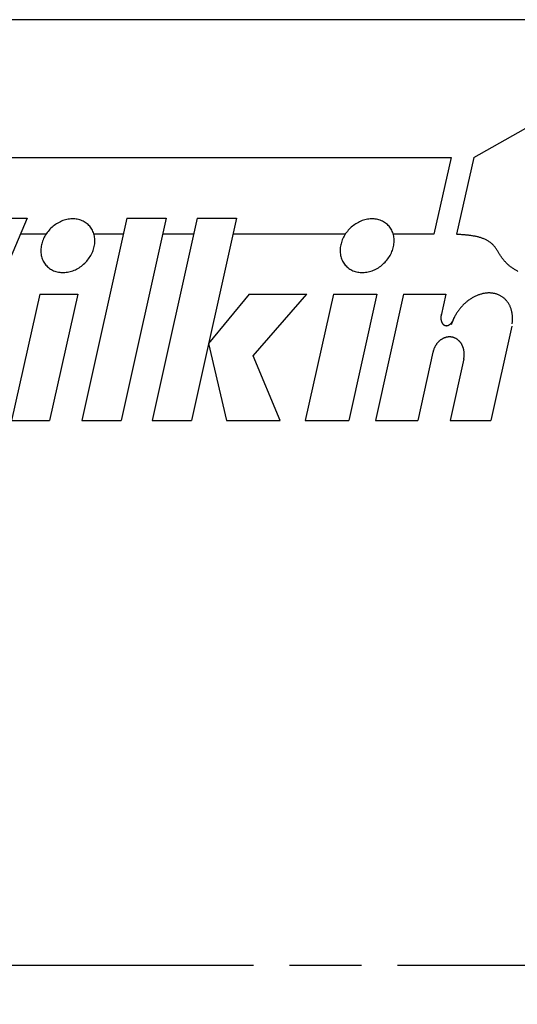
# Model space of a CAD drawing. Extents: x -147 to 25, y -61 to 205.
# Tile 3 of 8: x -19 to 2, y -20 to 21. Entities that reach past the tile are written whole.
import ezdxf

# ---------------------------------------------------------------- set-up
doc = ezdxf.new("R2010")
doc.units = 0
doc.header["$LTSCALE"] = 0.5
doc.linetypes.add('ACAD_ISO08W100', pattern=[36, 24, -3, 6, -3])
doc.layers.get('0').update_dxf_attribs({"linetype": 'CONTINUOUS'})

# ---------------------------------------------------------------- blocks, each defined once
blk = doc.blocks.new('WILKINSON')
for p, q in [((20.272, 7.953), (22.004, 8.933)), ((3.764, 7.953), (19.585, 7.953)), ((19.585, 7.953), (19.062, 5.633)), ((20.272, 7.953), (19.749, 5.633)), ((6.759, 6.117), (4.166, 0)), ((5.526, 6.117), (6.759, 6.117)), ((9.776, 6.117), (8.416, 0)), ((10.967, 6.117), (9.606, 0)), ((9.776, 6.117), (10.967, 6.117)), ((11.902, 6.117), (10.542, 0)), ((13.092, 6.117), (11.732, 0)), ((11.902, 6.117), (13.092, 6.117)), ((7.327, 5.633), (6.554, 5.633)), ((9.669, 5.633), (8.782, 5.633)), ((11.794, 5.633), (10.859, 5.633)), ((16.381, 5.633), (12.985, 5.633)), ((19.062, 5.633), (17.836, 5.633)), ((7.141, 3.823), (6.291, 0)), ((7.141, 3.823), (8.289, 3.823)), ((8.289, 3.823), (7.439, 0)), ((13.475, 3.823), (12.251, 2.334)), ((13.475, 3.823), (15.217, 3.823)), ((13.602, 1.954), (15.217, 3.823)), ((16.025, 3.823), (15.175, 0)), ((16.025, 3.823), (17.343, 3.823)), ((17.343, 3.823), (16.493, 0)), ((18.15, 3.823), (17.3, 0)), ((18.15, 3.823), (19.425, 3.823)), ((19.425, 3.823), (19.282, 3.177)), ((21.421, 2.859), (20.786, 0)), ((12.251, 2.334), (12.794, 0)), ((14.41, 0), (13.602, 1.954)), ((19.034, 2.064), (18.575, 0)), ((19.968, 1.865), (19.553, 0)), ((6.291, 0), (7.439, 0)), ((8.416, 0), (9.606, 0)), ((10.542, 0), (11.732, 0)), ((12.794, 0), (14.41, 0)), ((15.175, 0), (16.493, 0)), ((17.3, 0), (18.575, 0)), ((19.553, 0), (20.786, 0)), ((19.553, 0), (20.786, 0)), ((8.416, 0), (9.606, 0)), ((10.542, 0), (11.732, 0)), ((12.794, 0), (14.41, 0)), ((15.175, 0), (16.493, 0)), ((17.3, 0), (18.575, 0))]:
    blk.add_line(p, q)
for points in [[(7.353, 4.675, 0), (7.378, 4.649, 0), (7.406, 4.626, 0), (7.434, 4.603, 0), (7.464, 4.583, 0), (7.496, 4.564, 0), (7.528, 4.547, 0), (7.562, 4.532, 0), (7.596, 4.518, 0), (7.632, 4.507, 0), (7.668, 4.497, 0), (7.706, 4.489, 0), (7.744, 4.483, 0), (7.782, 4.479, 0), (7.821, 4.477, 0), (7.861, 4.477, 0), (7.9, 4.479, 0), (7.94, 4.483, 0), (7.98, 4.489, 0), (8.02, 4.496, 0), (8.061, 4.506, 0), (8.1, 4.517, 0), (8.14, 4.531, 0), (8.179, 4.546, 0), (8.218, 4.563, 0), (8.256, 4.582, 0), (8.294, 4.602, 0), (8.331, 4.624, 0), (8.367, 4.648, 0), (8.402, 4.673, 0), (8.436, 4.7, 0), (8.469, 4.728, 0), (8.501, 4.757, 0), (8.532, 4.788, 0), (8.561, 4.82, 0), (8.589, 4.853, 0), (8.616, 4.887, 0), (8.641, 4.922, 0), (8.665, 4.958, 0), (8.687, 4.995, 0), (8.707, 5.033, 0), (8.725, 5.071, 0), (8.742, 5.109, 0), (8.757, 5.148, 0), (8.77, 5.188, 0), (8.781, 5.227, 0), (8.791, 5.267, 0), (8.798, 5.307, 0), (8.803, 5.347, 0), (8.807, 5.386, 0), (8.808, 5.426, 0), (8.808, 5.465, 0), (8.806, 5.503, 0), (8.801, 5.542, 0), (8.795, 5.579, 0), (8.787, 5.616, 0), (8.776, 5.652, 0), (8.764, 5.687, 0), (8.75, 5.721, 0), (8.735, 5.754, 0), (8.717, 5.786, 0), (8.698, 5.817, 0), (8.677, 5.847, 0), (8.654, 5.875, 0), (8.63, 5.902, 0), (8.604, 5.927, 0), (8.577, 5.951, 0), (8.548, 5.973, 0), (8.518, 5.994, 0), (8.487, 6.012, 0), (8.454, 6.03, 0), (8.421, 6.045, 0), (8.386, 6.058, 0), (8.35, 6.07, 0), (8.314, 6.08, 0), (8.277, 6.088, 0), (8.239, 6.093, 0), (8.2, 6.097, 0), (8.161, 6.099, 0), (8.122, 6.099, 0), (8.082, 6.098, 0), (8.042, 6.094, 0), (8.002, 6.088, 0), (7.962, 6.08, 0), (7.922, 6.071, 0), (7.882, 6.059, 0), (7.842, 6.046, 0), (7.803, 6.031, 0), (7.764, 6.014, 0), (7.726, 5.995, 0), (7.688, 5.974, 0), (7.652, 5.952, 0), (7.616, 5.929, 0), (7.58, 5.904, 0), (7.546, 5.877, 0), (7.513, 5.849, 0), (7.481, 5.819, 0), (7.45, 5.789, 0), (7.421, 5.757, 0), (7.393, 5.723, 0), (7.366, 5.689, 0), (7.341, 5.654, 0), (7.318, 5.618, 0), (7.296, 5.582, 0), (7.276, 5.544, 0), (7.257, 5.506, 0), (7.24, 5.467, 0), (7.225, 5.428, 0), (7.212, 5.389, 0), (7.201, 5.349, 0), (7.192, 5.31, 0), (7.184, 5.27, 0), (7.179, 5.23, 0), (7.175, 5.19, 0), (7.174, 5.151, 0), (7.174, 5.112, 0), (7.177, 5.073, 0), (7.181, 5.035, 0), (7.188, 4.997, 0), (7.196, 4.961, 0), (7.206, 4.925, 0), (7.218, 4.889, 0), (7.232, 4.855, 0), (7.248, 4.822, 0), (7.265, 4.79, 0), (7.285, 4.759, 0), (7.306, 4.73, 0), (7.328, 4.702, 0), (7.353, 4.675, 0)], [(16.406, 4.675, 0), (16.432, 4.649, 0), (16.459, 4.626, 0), (16.488, 4.603, 0), (16.518, 4.583, 0), (16.549, 4.564, 0), (16.582, 4.547, 0), (16.616, 4.532, 0), (16.65, 4.518, 0), (16.686, 4.507, 0), (16.722, 4.497, 0), (16.759, 4.489, 0), (16.797, 4.483, 0), (16.836, 4.479, 0), (16.875, 4.477, 0), (16.914, 4.477, 0), (16.954, 4.479, 0), (16.994, 4.483, 0), (17.034, 4.489, 0), (17.074, 4.496, 0), (17.114, 4.506, 0), (17.154, 4.517, 0), (17.194, 4.531, 0), (17.233, 4.546, 0), (17.272, 4.563, 0), (17.31, 4.582, 0), (17.348, 4.602, 0), (17.385, 4.624, 0), (17.421, 4.648, 0), (17.456, 4.673, 0), (17.49, 4.7, 0), (17.523, 4.728, 0), (17.555, 4.757, 0), (17.586, 4.788, 0), (17.615, 4.82, 0), (17.643, 4.853, 0), (17.67, 4.887, 0), (17.695, 4.922, 0), (17.719, 4.958, 0), (17.741, 4.995, 0), (17.761, 5.033, 0), (17.779, 5.071, 0), (17.796, 5.109, 0), (17.811, 5.148, 0), (17.824, 5.188, 0), (17.835, 5.227, 0), (17.845, 5.267, 0), (17.852, 5.307, 0), (17.857, 5.347, 0), (17.861, 5.386, 0), (17.862, 5.426, 0), (17.862, 5.465, 0), (17.86, 5.503, 0), (17.855, 5.542, 0), (17.849, 5.579, 0), (17.84, 5.616, 0), (17.83, 5.652, 0), (17.818, 5.687, 0), (17.804, 5.721, 0), (17.788, 5.754, 0), (17.771, 5.786, 0), (17.752, 5.817, 0), (17.731, 5.847, 0), (17.708, 5.875, 0), (17.684, 5.902, 0), (17.658, 5.927, 0), (17.631, 5.951, 0), (17.602, 5.973, 0), (17.572, 5.994, 0), (17.541, 6.012, 0), (17.508, 6.03, 0), (17.475, 6.045, 0), (17.44, 6.058, 0), (17.404, 6.07, 0), (17.368, 6.08, 0), (17.331, 6.088, 0), (17.293, 6.093, 0), (17.254, 6.097, 0), (17.215, 6.099, 0), (17.176, 6.099, 0), (17.136, 6.098, 0), (17.096, 6.094, 0), (17.056, 6.088, 0), (17.016, 6.08, 0), (16.976, 6.071, 0), (16.936, 6.059, 0), (16.896, 6.046, 0), (16.857, 6.031, 0), (16.818, 6.014, 0), (16.78, 5.995, 0), (16.742, 5.974, 0), (16.706, 5.952, 0), (16.669, 5.929, 0), (16.634, 5.904, 0), (16.6, 5.877, 0), (16.567, 5.849, 0), (16.535, 5.819, 0), (16.504, 5.789, 0), (16.475, 5.757, 0), (16.447, 5.723, 0), (16.42, 5.689, 0), (16.395, 5.654, 0), (16.372, 5.618, 0), (16.35, 5.582, 0), (16.329, 5.544, 0), (16.311, 5.506, 0), (16.294, 5.467, 0), (16.279, 5.428, 0), (16.266, 5.389, 0), (16.255, 5.349, 0), (16.246, 5.31, 0), (16.238, 5.27, 0), (16.233, 5.23, 0), (16.229, 5.19, 0), (16.228, 5.151, 0), (16.228, 5.112, 0), (16.231, 5.073, 0), (16.235, 5.035, 0), (16.241, 4.997, 0), (16.25, 4.961, 0), (16.26, 4.925, 0), (16.272, 4.889, 0), (16.286, 4.855, 0), (16.302, 4.822, 0), (16.319, 4.79, 0), (16.338, 4.759, 0), (16.36, 4.73, 0), (16.382, 4.702, 0), (16.406, 4.675, 0)], [(21.604, 4.513, 0), (21.583, 4.524, 0), (21.562, 4.536, 0), (21.541, 4.548, 0), (21.52, 4.56, 0), (21.5, 4.573, 0), (21.48, 4.585, 0), (21.46, 4.598, 0), (21.441, 4.612, 0), (21.421, 4.625, 0), (21.402, 4.639, 0), (21.383, 4.654, 0), (21.365, 4.668, 0), (21.346, 4.683, 0), (21.328, 4.698, 0), (21.311, 4.714, 0), (21.293, 4.73, 0), (21.276, 4.746, 0), (21.259, 4.762, 0), (21.243, 4.779, 0), (21.227, 4.796, 0), (21.211, 4.814, 0), (21.195, 4.831, 0), (21.18, 4.85, 0), (21.165, 4.868, 0), (21.151, 4.887, 0), (21.137, 4.906, 0), (21.123, 4.925, 0), (21.109, 4.945, 0), (21.096, 4.965, 0), (21.083, 4.985, 0), (21.07, 5.005, 0), (21.057, 5.026, 0), (21.044, 5.046, 0), (21.032, 5.066, 0), (21.019, 5.087, 0), (21.006, 5.107, 0), (20.994, 5.127, 0), (20.981, 5.147, 0), (20.968, 5.167, 0), (20.955, 5.186, 0), (20.942, 5.205, 0), (20.928, 5.224, 0), (20.914, 5.242, 0), (20.9, 5.26, 0), (20.886, 5.278, 0), (20.871, 5.295, 0), (20.856, 5.311, 0), (20.84, 5.327, 0), (20.824, 5.342, 0), (20.808, 5.357, 0), (20.791, 5.371, 0), (20.773, 5.385, 0), (20.756, 5.398, 0), (20.738, 5.41, 0), (20.719, 5.423, 0), (20.7, 5.434, 0), (20.681, 5.445, 0), (20.662, 5.456, 0), (20.642, 5.466, 0), (20.622, 5.476, 0), (20.601, 5.485, 0), (20.58, 5.494, 0), (20.559, 5.503, 0), (20.538, 5.511, 0), (20.516, 5.518, 0), (20.494, 5.526, 0), (20.471, 5.533, 0), (20.449, 5.539, 0), (20.426, 5.546, 0), (20.403, 5.552, 0), (20.38, 5.557, 0), (20.356, 5.563, 0), (20.333, 5.568, 0), (20.309, 5.573, 0), (20.285, 5.577, 0), (20.26, 5.581, 0), (20.236, 5.586, 0), (20.211, 5.589, 0), (20.186, 5.593, 0), (20.162, 5.596, 0), (20.136, 5.6, 0), (20.111, 5.603, 0), (20.086, 5.606, 0), (20.06, 5.608, 0), (20.035, 5.611, 0), (20.009, 5.613, 0), (19.983, 5.616, 0), (19.957, 5.618, 0), (19.931, 5.62, 0), (19.905, 5.622, 0), (19.879, 5.624, 0), (19.853, 5.626, 0), (19.827, 5.628, 0), (19.801, 5.63, 0), (19.775, 5.632, 0), (19.749, 5.633, 0)], [(21.433, 2.928, 0), (21.436, 2.952, 0), (21.439, 2.975, 0), (21.441, 2.999, 0), (21.442, 3.023, 0), (21.443, 3.046, 0), (21.444, 3.07, 0), (21.444, 3.093, 0), (21.444, 3.116, 0), (21.442, 3.139, 0), (21.441, 3.162, 0), (21.439, 3.184, 0), (21.436, 3.207, 0), (21.433, 3.229, 0), (21.43, 3.251, 0), (21.426, 3.273, 0), (21.421, 3.294, 0), (21.416, 3.315, 0), (21.411, 3.336, 0), (21.405, 3.357, 0), (21.398, 3.377, 0), (21.391, 3.398, 0), (21.384, 3.417, 0), (21.376, 3.437, 0), (21.368, 3.456, 0), (21.359, 3.475, 0), (21.349, 3.493, 0), (21.34, 3.511, 0), (21.329, 3.529, 0), (21.319, 3.547, 0), (21.308, 3.564, 0), (21.296, 3.58, 0), (21.284, 3.596, 0), (21.271, 3.612, 0), (21.259, 3.627, 0), (21.245, 3.642, 0), (21.232, 3.657, 0), (21.218, 3.671, 0), (21.203, 3.684, 0), (21.188, 3.697, 0), (21.173, 3.71, 0), (21.158, 3.722, 0), (21.142, 3.734, 0), (21.125, 3.745, 0), (21.109, 3.756, 0), (21.092, 3.766, 0), (21.075, 3.775, 0), (21.057, 3.785, 0), (21.039, 3.793, 0), (21.021, 3.801, 0), (21.003, 3.809, 0), (20.984, 3.816, 0), (20.965, 3.823, 0), (20.945, 3.829, 0), (20.926, 3.834, 0), (20.906, 3.839, 0), (20.886, 3.843, 0), (20.866, 3.847, 0), (20.846, 3.85, 0), (20.825, 3.853, 0), (20.805, 3.855, 0), (20.784, 3.857, 0), (20.763, 3.858, 0), (20.741, 3.858, 0), (20.72, 3.858, 0), (20.699, 3.858, 0), (20.677, 3.856, 0), (20.655, 3.855, 0), (20.634, 3.852, 0), (20.612, 3.85, 0), (20.59, 3.846, 0), (20.568, 3.842, 0), (20.546, 3.838, 0), (20.524, 3.833, 0), (20.502, 3.827, 0), (20.48, 3.821, 0), (20.458, 3.814, 0), (20.436, 3.807, 0), (20.414, 3.8, 0), (20.392, 3.791, 0), (20.37, 3.783, 0), (20.349, 3.773, 0), (20.327, 3.764, 0), (20.305, 3.753, 0), (20.284, 3.742, 0), (20.262, 3.731, 0), (20.241, 3.719, 0), (20.22, 3.707, 0), (20.199, 3.694, 0), (20.178, 3.681, 0), (20.157, 3.668, 0), (20.137, 3.653, 0), (20.116, 3.639, 0), (20.096, 3.624, 0), (20.076, 3.608, 0), (20.057, 3.593, 0), (20.037, 3.576, 0), (20.018, 3.56, 0), (19.999, 3.543, 0), (19.98, 3.525, 0), (19.962, 3.507, 0), (19.944, 3.489, 0), (19.926, 3.471, 0), (19.908, 3.452, 0), (19.891, 3.433, 0), (19.874, 3.413, 0), (19.858, 3.393, 0), (19.841, 3.373, 0), (19.825, 3.352, 0), (19.81, 3.332, 0), (19.795, 3.311, 0), (19.78, 3.289, 0), (19.765, 3.268, 0), (19.752, 3.246, 0), (19.738, 3.224, 0), (19.725, 3.202, 0), (19.712, 3.179, 0), (19.699, 3.157, 0), (19.687, 3.134, 0), (19.676, 3.111, 0), (19.665, 3.088, 0), (19.654, 3.064, 0), (19.644, 3.041, 0), (19.634, 3.017, 0), (19.625, 2.994, 0), (19.616, 2.97, 0), (19.608, 2.946, 0), (19.6, 2.922, 0), (19.592, 2.898, 0)], [(19.291, 3.218, 0), (19.289, 3.211, 0), (19.287, 3.204, 0), (19.286, 3.197, 0), (19.284, 3.19, 0), (19.283, 3.182, 0), (19.282, 3.175, 0), (19.28, 3.168, 0), (19.279, 3.16, 0), (19.278, 3.153, 0), (19.277, 3.146, 0), (19.277, 3.139, 0), (19.276, 3.131, 0), (19.276, 3.124, 0), (19.276, 3.117, 0), (19.275, 3.11, 0), (19.275, 3.103, 0), (19.275, 3.096, 0), (19.276, 3.089, 0), (19.276, 3.082, 0), (19.276, 3.075, 0), (19.277, 3.068, 0), (19.278, 3.061, 0), (19.279, 3.054, 0), (19.279, 3.047, 0), (19.281, 3.041, 0), (19.282, 3.034, 0), (19.283, 3.028, 0), (19.285, 3.021, 0), (19.286, 3.015, 0), (19.288, 3.009, 0), (19.29, 3.003, 0), (19.291, 2.997, 0), (19.294, 2.991, 0), (19.296, 2.985, 0), (19.298, 2.979, 0), (19.3, 2.973, 0), (19.303, 2.968, 0), (19.305, 2.963, 0), (19.308, 2.957, 0), (19.311, 2.952, 0), (19.314, 2.947, 0), (19.317, 2.942, 0), (19.32, 2.938, 0), (19.323, 2.933, 0), (19.326, 2.929, 0), (19.33, 2.924, 0), (19.333, 2.92, 0), (19.337, 2.916, 0), (19.341, 2.912, 0), (19.344, 2.909, 0), (19.348, 2.905, 0), (19.352, 2.902, 0), (19.356, 2.898, 0), (19.36, 2.895, 0), (19.364, 2.892, 0), (19.369, 2.89, 0), (19.373, 2.887, 0), (19.377, 2.885, 0), (19.382, 2.882, 0), (19.386, 2.88, 0), (19.391, 2.878, 0), (19.395, 2.877, 0), (19.4, 2.875, 0), (19.405, 2.874, 0), (19.41, 2.873, 0), (19.414, 2.872, 0), (19.419, 2.871, 0), (19.424, 2.87, 0), (19.429, 2.87, 0), (19.434, 2.869, 0), (19.439, 2.869, 0), (19.444, 2.869, 0), (19.449, 2.869, 0), (19.454, 2.87, 0), (19.459, 2.87, 0), (19.464, 2.871, 0), (19.469, 2.872, 0), (19.474, 2.873, 0), (19.48, 2.875, 0), (19.485, 2.876, 0), (19.49, 2.878, 0), (19.495, 2.879, 0), (19.5, 2.881, 0), (19.505, 2.884, 0), (19.51, 2.886, 0), (19.515, 2.888, 0), (19.52, 2.891, 0), (19.525, 2.894, 0), (19.53, 2.897, 0), (19.535, 2.9, 0), (19.54, 2.903, 0), (19.545, 2.907, 0), (19.55, 2.91, 0), (19.555, 2.914, 0), (19.56, 2.918, 0), (19.565, 2.922, 0), (19.569, 2.927, 0), (19.574, 2.931, 0), (19.578, 2.935, 0), (19.583, 2.94, 0), (19.587, 2.945, 0), (19.592, 2.95, 0), (19.596, 2.955, 0), (19.601, 2.96, 0), (19.605, 2.965, 0), (19.609, 2.971, 0), (19.613, 2.976, 0), (19.617, 2.982, 0), (19.621, 2.988, 0), (19.625, 2.994, 0), (19.628, 3, 0), (19.632, 3.006, 0), (19.636, 3.012, 0), (19.639, 3.018, 0), (19.643, 3.025, 0), (19.646, 3.031, 0), (19.649, 3.038, 0), (19.652, 3.044, 0), (19.655, 3.051, 0), (19.658, 3.058, 0), (19.661, 3.064, 0), (19.663, 3.071, 0), (19.666, 3.078, 0), (19.669, 3.085, 0), (19.671, 3.092, 0), (19.673, 3.099, 0), (19.675, 3.106, 0), (19.677, 3.114, 0)], [(19.966, 1.857, 0), (19.969, 1.87, 0), (19.971, 1.884, 0), (19.974, 1.898, 0), (19.976, 1.912, 0), (19.978, 1.926, 0), (19.979, 1.94, 0), (19.98, 1.954, 0), (19.981, 1.968, 0), (19.982, 1.982, 0), (19.982, 1.996, 0), (19.982, 2.01, 0), (19.982, 2.023, 0), (19.981, 2.037, 0), (19.981, 2.051, 0), (19.98, 2.065, 0), (19.978, 2.079, 0), (19.976, 2.092, 0), (19.974, 2.106, 0), (19.972, 2.119, 0), (19.97, 2.133, 0), (19.967, 2.146, 0), (19.964, 2.159, 0), (19.96, 2.172, 0), (19.956, 2.185, 0), (19.953, 2.198, 0), (19.948, 2.21, 0), (19.944, 2.223, 0), (19.939, 2.235, 0), (19.934, 2.247, 0), (19.929, 2.259, 0), (19.923, 2.271, 0), (19.917, 2.282, 0), (19.911, 2.294, 0), (19.905, 2.305, 0), (19.898, 2.316, 0), (19.892, 2.327, 0), (19.885, 2.337, 0), (19.878, 2.348, 0), (19.87, 2.358, 0), (19.862, 2.368, 0), (19.854, 2.377, 0), (19.846, 2.387, 0), (19.838, 2.396, 0), (19.829, 2.405, 0), (19.821, 2.413, 0), (19.812, 2.422, 0), (19.803, 2.43, 0), (19.793, 2.437, 0), (19.784, 2.445, 0), (19.774, 2.452, 0), (19.764, 2.459, 0), (19.754, 2.465, 0), (19.744, 2.472, 0), (19.734, 2.478, 0), (19.724, 2.483, 0), (19.713, 2.489, 0), (19.702, 2.494, 0), (19.692, 2.498, 0), (19.681, 2.503, 0), (19.67, 2.507, 0), (19.658, 2.51, 0), (19.647, 2.514, 0), (19.636, 2.517, 0), (19.625, 2.52, 0), (19.613, 2.522, 0), (19.602, 2.524, 0), (19.59, 2.526, 0), (19.578, 2.527, 0), (19.567, 2.528, 0), (19.555, 2.529, 0), (19.543, 2.529, 0), (19.531, 2.529, 0), (19.519, 2.529, 0), (19.508, 2.528, 0), (19.496, 2.527, 0), (19.484, 2.526, 0), (19.472, 2.524, 0), (19.46, 2.522, 0), (19.448, 2.519, 0), (19.437, 2.517, 0), (19.425, 2.514, 0), (19.413, 2.51, 0), (19.402, 2.506, 0), (19.39, 2.502, 0), (19.379, 2.498, 0), (19.367, 2.493, 0), (19.356, 2.488, 0), (19.345, 2.483, 0), (19.334, 2.477, 0), (19.323, 2.471, 0), (19.312, 2.465, 0), (19.301, 2.458, 0), (19.29, 2.451, 0), (19.279, 2.444, 0), (19.269, 2.437, 0), (19.259, 2.429, 0), (19.248, 2.421, 0), (19.238, 2.413, 0), (19.229, 2.404, 0), (19.219, 2.395, 0), (19.209, 2.386, 0), (19.2, 2.377, 0), (19.191, 2.367, 0), (19.182, 2.357, 0), (19.173, 2.347, 0), (19.165, 2.337, 0), (19.156, 2.326, 0), (19.148, 2.315, 0), (19.14, 2.304, 0), (19.132, 2.293, 0), (19.125, 2.282, 0), (19.117, 2.27, 0), (19.11, 2.258, 0), (19.104, 2.246, 0), (19.097, 2.234, 0), (19.09, 2.222, 0), (19.084, 2.209, 0), (19.078, 2.197, 0), (19.073, 2.184, 0), (19.067, 2.171, 0), (19.062, 2.158, 0), (19.058, 2.145, 0), (19.053, 2.131, 0), (19.049, 2.118, 0), (19.045, 2.105, 0), (19.041, 2.091, 0), (19.038, 2.078, 0), (19.034, 2.064, 0)]]:
    blk.add_polyline3d(points)

msp = doc.modelspace()

# ---------------------------------------------------------------- linework, layer by layer
at = {"color": 5, "linetype": 'ACAD_ISO08W100'}
msp.add_line((-147.082, -18.166), (25.066, -18.166), dxfattribs=at)
msp.add_lwpolyline([(-147.082, -60.758), (25.066, -60.758), (25.066, 21.169), (-147.082, 21.169)], close=True)

# ---------------------------------------------------------------- block references
at = {"xscale": 1.375244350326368, "yscale": 1.375244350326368, "zscale": 1.375244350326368}
msp.add_blockref('WILKINSON', (-27.792, 4.493), dxfattribs=at)

doc.saveas('drawing.dxf')
